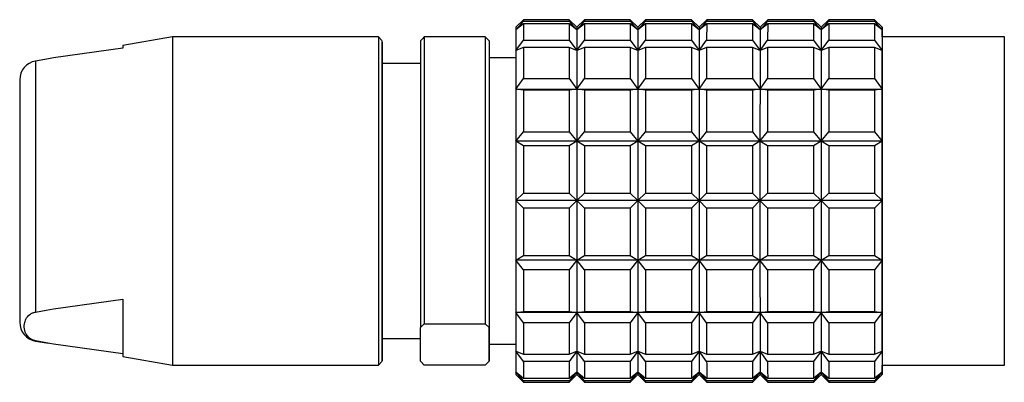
# Model space of a CAD drawing. Header units: inches. Extents: x 2.6 to 39.6, y 3.9 to 32.3.
# Tile 42 of 74: x 12.212 to 13.227, y 24.121 to 24.495. Entities that reach past the tile are written whole.
import ezdxf

# ---------------------------------------------------------------- set-up
doc = ezdxf.new("R2010")
doc.units = ezdxf.units.IN
doc.header["$MEASUREMENT"] = 0

msp = doc.modelspace()

# ---------------------------------------------------------------- linework, layer by layer
at = {"color": 7, "linetype": 'Continuous', "lineweight": 25}
for p, q in [((12.7314, 24.4948), (12.7235, 24.487)), ((12.7235, 24.4843), (12.7314, 24.4932)), ((12.7786, 24.4948), (12.7314, 24.4948)), ((12.7314, 24.4932), (12.7786, 24.4932)), ((12.7865, 24.487), (12.7786, 24.4948)), ((12.7786, 24.4932), (12.7865, 24.4843)), ((12.7944, 24.4948), (12.7865, 24.487)), ((12.7865, 24.4843), (12.7944, 24.4932)), ((12.8416, 24.4948), (12.7944, 24.4948)), ((12.7944, 24.4932), (12.8416, 24.4932)), ((12.8495, 24.487), (12.8416, 24.4948)), ((12.8416, 24.4932), (12.8495, 24.4843)), ((12.8574, 24.4948), (12.8495, 24.487)), ((12.8495, 24.4843), (12.8574, 24.4932)), ((12.9046, 24.4948), (12.8574, 24.4948)), ((12.8574, 24.4932), (12.9046, 24.4932)), ((12.9125, 24.487), (12.9046, 24.4948)), ((12.9046, 24.4932), (12.9125, 24.4843)), ((12.9204, 24.4948), (12.9125, 24.487)), ((12.9125, 24.4843), (12.9204, 24.4932)), ((12.9676, 24.4948), (12.9204, 24.4948)), ((12.9204, 24.4932), (12.9676, 24.4932)), ((12.9755, 24.487), (12.9676, 24.4948)), ((12.9676, 24.4932), (12.9755, 24.4843)), ((12.9834, 24.4948), (12.9755, 24.487)), ((12.9755, 24.4843), (12.9834, 24.4932)), ((13.0306, 24.4948), (12.9834, 24.4948)), ((12.9834, 24.4932), (13.0306, 24.4932)), ((13.0385, 24.487), (13.0306, 24.4948)), ((13.0306, 24.4932), (13.0385, 24.4843)), ((13.0464, 24.4948), (13.0385, 24.487)), ((13.0385, 24.4843), (13.0463, 24.4932)), ((13.0463, 24.4932), (13.0936, 24.4932)), ((13.0936, 24.4948), (13.0464, 24.4948)), ((13.1015, 24.487), (13.0936, 24.4948)), ((13.0936, 24.4932), (13.1015, 24.4843)), ((12.7314, 24.4906), (12.7235, 24.4843)), ((12.7235, 24.4843), (12.7235, 24.4631)), ((12.7314, 24.4906), (12.7314, 24.4737)), ((12.7786, 24.4906), (12.7314, 24.4906)), ((12.7786, 24.4906), (12.7786, 24.4737)), ((12.7865, 24.4843), (12.7786, 24.4906)), ((12.7944, 24.4906), (12.7865, 24.4843)), ((12.7865, 24.4843), (12.7865, 24.4631)), ((12.7944, 24.4906), (12.7944, 24.4737)), ((12.8416, 24.4906), (12.7944, 24.4906)), ((12.8416, 24.4906), (12.8416, 24.4737)), ((12.8495, 24.4843), (12.8416, 24.4906)), ((12.8574, 24.4906), (12.8495, 24.4843)), ((12.8495, 24.4843), (12.8495, 24.4631)), ((12.8574, 24.4906), (12.8574, 24.4737)), ((12.9046, 24.4906), (12.8574, 24.4906)), ((12.9046, 24.4906), (12.9046, 24.4737)), ((12.9125, 24.4843), (12.9046, 24.4906)), ((12.9204, 24.4906), (12.9125, 24.4843)), ((12.9125, 24.4843), (12.9125, 24.4631)), ((12.9204, 24.4906), (12.9203, 24.4737)), ((12.9676, 24.4906), (12.9204, 24.4906)), ((12.9676, 24.4906), (12.9676, 24.4737)), ((12.9755, 24.4843), (12.9676, 24.4906)), ((12.9834, 24.4906), (12.9755, 24.4843)), ((12.9755, 24.4843), (12.9755, 24.4631)), ((12.9834, 24.4906), (12.9833, 24.4737)), ((13.0306, 24.4906), (12.9834, 24.4906)), ((13.0306, 24.4906), (13.0306, 24.4737)), ((13.0385, 24.4843), (13.0306, 24.4906)), ((13.0463, 24.4906), (13.0385, 24.4843)), ((13.0385, 24.4843), (13.0385, 24.4631)), ((13.0463, 24.4906), (13.0463, 24.4737)), ((13.0936, 24.4906), (13.0463, 24.4906)), ((13.0936, 24.4906), (13.0936, 24.4737)), ((13.1015, 24.4843), (13.0936, 24.4906)), ((13.1015, 24.4843), (13.1015, 24.4631)), ((13.1015, 24.4771), (13.1015, 24.4842)), ((12.3692, 24.4771), (12.318, 24.4681)), ((12.5818, 24.4771), (12.3692, 24.4771)), ((12.5857, 24.4732), (12.5818, 24.4771)), ((12.6275, 24.4756), (12.6251, 24.4732)), ((12.6251, 24.4732), (12.6251, 24.1773)), ((12.629, 24.4771), (12.6275, 24.4755)), ((12.629, 24.4771), (12.629, 24.1813)), ((12.692, 24.4771), (12.629, 24.4771)), ((12.692, 24.4771), (12.692, 24.1813)), ((12.6936, 24.4755), (12.692, 24.4771)), ((12.696, 24.4732), (12.6936, 24.4755)), ((12.696, 24.473), (12.696, 24.4555)), ((12.7235, 24.4631), (12.7314, 24.4737)), ((12.7314, 24.4737), (12.7786, 24.4737)), ((12.7786, 24.4737), (12.7865, 24.4631)), ((12.7865, 24.4631), (12.7944, 24.4737)), ((12.7944, 24.4737), (12.8416, 24.4737)), ((12.8416, 24.4737), (12.8495, 24.4631)), ((12.8495, 24.4631), (12.8574, 24.4737)), ((12.8574, 24.4737), (12.9046, 24.4737)), ((12.9046, 24.4737), (12.9125, 24.4631)), ((12.9125, 24.4631), (12.9203, 24.4737)), ((12.9203, 24.4737), (12.9676, 24.4737)), ((12.9676, 24.4737), (12.9755, 24.4631)), ((12.9755, 24.4631), (12.9833, 24.4737)), ((12.9833, 24.4737), (13.0306, 24.4737)), ((13.0306, 24.4737), (13.0385, 24.4631)), ((13.0385, 24.4631), (13.0463, 24.4737)), ((13.0463, 24.4737), (13.0936, 24.4737)), ((13.0936, 24.4737), (13.1015, 24.4631)), ((13.2275, 24.4771), (13.1015, 24.4771)), ((12.318, 24.4654), (12.2464, 24.4554)), ((12.7314, 24.466), (12.7235, 24.4631)), ((12.7786, 24.466), (12.7314, 24.466)), ((12.7865, 24.4631), (12.7786, 24.466)), ((12.7944, 24.466), (12.7865, 24.4631)), ((12.8416, 24.466), (12.7944, 24.466)), ((12.8495, 24.4631), (12.8416, 24.466)), ((12.8574, 24.466), (12.8495, 24.4631)), ((12.9046, 24.466), (12.8574, 24.466)), ((12.9125, 24.4631), (12.9046, 24.466)), ((12.9203, 24.466), (12.9125, 24.4631)), ((12.9676, 24.466), (12.9203, 24.466)), ((12.9755, 24.4631), (12.9676, 24.466)), ((12.9833, 24.466), (12.9755, 24.4631)), ((13.0306, 24.466), (12.9833, 24.466)), ((13.0385, 24.4631), (13.0306, 24.466)), ((13.0463, 24.466), (13.0385, 24.4631)), ((13.0936, 24.466), (13.0463, 24.466)), ((13.1015, 24.4631), (13.0936, 24.466)), ((12.2413, 24.4546), (12.228, 24.4522)), ((12.228, 24.4522), (12.228, 24.1933)), ((12.2464, 24.4554), (12.2413, 24.4546)), ((12.7235, 24.4555), (12.696, 24.4555)), ((12.6251, 24.4496), (12.5857, 24.4496)), ((12.7235, 24.4232), (12.7314, 24.4341)), ((12.7314, 24.4341), (12.7786, 24.4341)), ((12.7786, 24.4341), (12.7865, 24.4232)), ((12.7865, 24.4232), (12.7944, 24.4341)), ((12.7944, 24.4341), (12.8416, 24.4341)), ((12.8416, 24.4341), (12.8495, 24.4232)), ((12.8495, 24.4232), (12.8573, 24.4341)), ((12.8573, 24.4341), (12.9046, 24.4341)), ((12.9046, 24.4341), (12.9125, 24.4232)), ((12.9125, 24.4232), (12.9203, 24.4341)), ((12.9203, 24.4341), (12.9676, 24.4341)), ((12.9676, 24.4341), (12.9755, 24.4232)), ((12.9755, 24.4232), (12.9833, 24.4341)), ((12.9833, 24.4341), (13.0306, 24.4341)), ((13.0306, 24.4341), (13.0384, 24.4232)), ((13.0384, 24.4232), (13.0463, 24.4341)), ((13.0463, 24.4341), (13.0936, 24.4341)), ((13.0936, 24.4341), (13.1014, 24.4232)), ((12.7314, 24.4223), (12.7235, 24.4232)), ((12.7235, 24.4232), (12.7865, 24.4232)), ((12.7786, 24.4223), (12.7314, 24.4223)), ((12.7865, 24.4232), (12.7786, 24.4223)), ((12.7943, 24.4223), (12.7865, 24.4232)), ((12.7865, 24.4232), (12.8495, 24.4232)), ((12.8416, 24.4223), (12.7943, 24.4223)), ((12.8495, 24.4232), (12.8416, 24.4223)), ((12.8573, 24.4223), (12.8495, 24.4232)), ((12.8495, 24.4232), (12.9125, 24.4232)), ((12.9046, 24.4223), (12.8573, 24.4223)), ((12.9125, 24.4232), (12.9046, 24.4223)), ((12.9203, 24.4223), (12.9125, 24.4232)), ((12.9125, 24.4232), (12.9755, 24.4232)), ((12.9676, 24.4223), (12.9203, 24.4223)), ((12.9755, 24.4232), (12.9676, 24.4223)), ((12.9833, 24.4223), (12.9755, 24.4232)), ((12.9755, 24.4232), (13.0384, 24.4232)), ((13.0306, 24.4223), (12.9833, 24.4223)), ((13.0384, 24.4232), (13.0306, 24.4223)), ((13.0463, 24.4223), (13.0384, 24.4232)), ((13.0384, 24.4232), (13.1014, 24.4232)), ((13.0936, 24.4223), (13.0463, 24.4223)), ((13.1014, 24.4232), (13.0936, 24.4223)), ((12.7235, 24.3694), (12.7314, 24.3793)), ((12.7314, 24.3793), (12.7786, 24.3793)), ((12.7786, 24.3793), (12.7865, 24.3694)), ((12.7865, 24.3694), (12.7943, 24.3793)), ((12.7943, 24.3793), (12.8416, 24.3793)), ((12.8416, 24.3793), (12.8495, 24.3694)), ((12.8495, 24.3694), (12.8573, 24.3793)), ((12.8573, 24.3793), (12.9046, 24.3793)), ((12.9046, 24.3793), (12.9125, 24.3694)), ((12.9125, 24.3694), (12.9203, 24.3793)), ((12.9203, 24.3793), (12.9676, 24.3793)), ((12.9676, 24.3793), (12.9754, 24.3694)), ((12.9754, 24.3694), (12.9833, 24.3793)), ((12.9833, 24.3793), (13.0306, 24.3793)), ((13.0306, 24.3793), (13.0384, 24.3694)), ((13.0384, 24.3694), (13.0463, 24.3793)), ((13.0463, 24.3793), (13.0936, 24.3793)), ((13.0936, 24.3793), (13.1014, 24.3694)), ((12.7313, 24.3648), (12.7235, 24.3694)), ((12.7865, 24.3694), (12.7235, 24.3694)), ((12.7865, 24.3694), (12.7786, 24.3648)), ((12.7943, 24.3648), (12.7865, 24.3694)), ((12.8495, 24.3694), (12.7865, 24.3694)), ((12.8495, 24.3694), (12.8416, 24.3648)), ((12.8573, 24.3648), (12.8495, 24.3694)), ((12.9125, 24.3694), (12.8495, 24.3694)), ((12.9125, 24.3694), (12.9046, 24.3648)), ((12.9203, 24.3648), (12.9125, 24.3694)), ((12.9754, 24.3694), (12.9125, 24.3694)), ((12.9754, 24.3694), (12.9676, 24.3648)), ((12.9833, 24.3648), (12.9754, 24.3694)), ((13.0384, 24.3694), (12.9754, 24.3694)), ((13.0384, 24.3694), (13.0306, 24.3648)), ((13.0463, 24.3648), (13.0384, 24.3694)), ((13.1014, 24.3694), (13.0384, 24.3694)), ((13.1014, 24.3694), (13.0936, 24.3648)), ((12.7786, 24.3648), (12.7313, 24.3648)), ((12.8416, 24.3648), (12.7943, 24.3648)), ((12.9046, 24.3648), (12.8573, 24.3648)), ((12.9676, 24.3648), (12.9203, 24.3648)), ((13.0306, 24.3648), (12.9833, 24.3648)), ((13.0936, 24.3648), (13.0463, 24.3648)), ((12.7235, 24.3082), (12.7313, 24.3159)), ((12.7313, 24.3004), (12.7235, 24.3082)), ((12.7865, 24.3082), (12.7235, 24.3082)), ((12.7313, 24.3159), (12.7786, 24.3159)), ((12.7786, 24.3159), (12.7865, 24.3082)), ((12.7865, 24.3082), (12.7786, 24.3004)), ((12.7865, 24.3082), (12.7943, 24.3159)), ((12.7943, 24.3004), (12.7865, 24.3082)), ((12.8495, 24.3082), (12.7865, 24.3082)), ((12.7943, 24.3159), (12.8416, 24.3159)), ((12.8416, 24.3159), (12.8495, 24.3082)), ((12.8495, 24.3082), (12.8416, 24.3004)), ((12.8495, 24.3082), (12.8573, 24.3159)), ((12.8573, 24.3004), (12.8495, 24.3082)), ((12.9125, 24.3082), (12.8495, 24.3082)), ((12.8573, 24.3159), (12.9046, 24.3159)), ((12.9046, 24.3159), (12.9125, 24.3082)), ((12.9125, 24.3082), (12.9046, 24.3004)), ((12.9125, 24.3082), (12.9203, 24.3159)), ((12.9203, 24.3004), (12.9125, 24.3082)), ((12.9754, 24.3082), (12.9125, 24.3082)), ((12.9203, 24.3159), (12.9676, 24.3159)), ((12.9676, 24.3159), (12.9754, 24.3082)), ((12.9754, 24.3082), (12.9676, 24.3004)), ((12.9754, 24.3082), (12.9833, 24.3159)), ((12.9833, 24.3004), (12.9754, 24.3082)), ((13.0384, 24.3082), (12.9754, 24.3082)), ((12.9833, 24.3159), (13.0306, 24.3159)), ((13.0306, 24.3159), (13.0384, 24.3082)), ((13.0384, 24.3082), (13.0306, 24.3004)), ((13.0384, 24.3082), (13.0463, 24.3159)), ((13.0463, 24.3004), (13.0384, 24.3082)), ((13.1014, 24.3082), (13.0384, 24.3082)), ((13.0463, 24.3159), (13.0936, 24.3159)), ((13.0936, 24.3159), (13.1014, 24.3082)), ((13.1014, 24.3082), (13.0936, 24.3004)), ((12.7786, 24.3004), (12.7313, 24.3004)), ((12.8416, 24.3004), (12.7943, 24.3004)), ((12.9046, 24.3004), (12.8573, 24.3004)), ((12.9676, 24.3004), (12.9203, 24.3004)), ((13.0306, 24.3004), (12.9833, 24.3004)), ((13.0936, 24.3004), (13.0463, 24.3004)), ((12.7235, 24.2469), (12.7313, 24.2515)), ((12.7313, 24.2515), (12.7786, 24.2515)), ((12.7786, 24.2515), (12.7865, 24.2469)), ((12.7865, 24.2469), (12.7943, 24.2515)), ((12.7943, 24.2515), (12.8416, 24.2515)), ((12.8416, 24.2515), (12.8495, 24.2469)), ((12.8495, 24.2469), (12.8573, 24.2515)), ((12.8573, 24.2515), (12.9046, 24.2515)), ((12.9046, 24.2515), (12.9125, 24.2469)), ((12.9125, 24.2469), (12.9203, 24.2515)), ((12.9203, 24.2515), (12.9676, 24.2515)), ((12.9676, 24.2515), (12.9754, 24.2469)), ((12.9754, 24.2469), (12.9833, 24.2515)), ((12.9833, 24.2515), (13.0306, 24.2515)), ((13.0306, 24.2515), (13.0384, 24.2469)), ((13.0384, 24.2469), (13.0463, 24.2515)), ((13.0463, 24.2515), (13.0936, 24.2515)), ((13.0936, 24.2515), (13.1014, 24.2469)), ((12.7314, 24.237), (12.7235, 24.2469)), ((12.7865, 24.2469), (12.7235, 24.2469)), ((12.7786, 24.237), (12.7314, 24.237)), ((12.7865, 24.2469), (12.7786, 24.237)), ((12.7943, 24.237), (12.7865, 24.2469)), ((12.8495, 24.2469), (12.7865, 24.2469)), ((12.8416, 24.237), (12.7943, 24.237)), ((12.8495, 24.2469), (12.8416, 24.237)), ((12.8573, 24.237), (12.8495, 24.2469)), ((12.9125, 24.2469), (12.8495, 24.2469)), ((12.9046, 24.237), (12.8573, 24.237)), ((12.9125, 24.2469), (12.9046, 24.237)), ((12.9203, 24.237), (12.9125, 24.2469)), ((12.9754, 24.2469), (12.9125, 24.2469)), ((12.9676, 24.237), (12.9203, 24.237)), ((12.9754, 24.2469), (12.9676, 24.237)), ((12.9833, 24.237), (12.9754, 24.2469)), ((13.0384, 24.2469), (12.9754, 24.2469)), ((13.0306, 24.237), (12.9833, 24.237)), ((13.0384, 24.2469), (13.0306, 24.237)), ((13.0463, 24.237), (13.0384, 24.2469)), ((13.1014, 24.2469), (13.0384, 24.2469)), ((13.0936, 24.237), (13.0463, 24.237)), ((13.1014, 24.2469), (13.0936, 24.237)), ((12.2464, 24.1966), (12.318, 24.2066)), ((12.2389, 24.1953), (12.2464, 24.1966)), ((12.228, 24.1933), (12.2389, 24.1953)), ((12.7235, 24.1929), (12.7314, 24.1939)), ((12.7865, 24.1929), (12.7235, 24.1929)), ((12.7314, 24.1821), (12.7235, 24.1929)), ((12.7314, 24.1939), (12.7786, 24.1939)), ((12.7786, 24.1939), (12.7865, 24.1929)), ((12.7865, 24.1929), (12.7786, 24.1821)), ((12.7865, 24.1929), (12.7943, 24.1939)), ((12.8495, 24.1929), (12.7865, 24.1929)), ((12.7944, 24.1821), (12.7865, 24.1929)), ((12.7943, 24.1939), (12.8416, 24.1939)), ((12.8416, 24.1939), (12.8495, 24.1929)), ((12.8495, 24.1929), (12.8416, 24.1821)), ((12.8495, 24.1929), (12.8573, 24.1939)), ((12.9125, 24.1929), (12.8495, 24.1929)), ((12.8573, 24.1821), (12.8495, 24.1929)), ((12.8573, 24.1939), (12.9046, 24.1939)), ((12.9046, 24.1939), (12.9125, 24.1929)), ((12.9125, 24.1929), (12.9046, 24.1821)), ((12.9125, 24.1929), (12.9203, 24.1939)), ((12.9755, 24.1929), (12.9125, 24.1929)), ((12.9203, 24.1821), (12.9125, 24.1929)), ((12.9203, 24.1939), (12.9676, 24.1939)), ((12.9676, 24.1939), (12.9755, 24.1929)), ((12.9755, 24.1929), (12.9676, 24.1821)), ((12.9755, 24.1929), (12.9833, 24.1939)), ((13.0384, 24.1929), (12.9755, 24.1929)), ((12.9833, 24.1821), (12.9755, 24.1929)), ((12.9833, 24.1939), (13.0306, 24.1939)), ((13.0306, 24.1939), (13.0384, 24.1929)), ((13.0384, 24.1929), (13.0306, 24.1821)), ((13.0384, 24.1929), (13.0463, 24.1939)), ((13.1014, 24.1929), (13.0384, 24.1929)), ((13.0463, 24.1821), (13.0384, 24.1929)), ((13.0463, 24.1939), (13.0936, 24.1939)), ((13.0936, 24.1939), (13.1014, 24.1929)), ((13.1014, 24.1929), (13.0936, 24.1821)), ((12.6251, 24.1773), (12.629, 24.1813)), ((12.6251, 24.1426), (12.6251, 24.1773)), ((12.629, 24.1813), (12.692, 24.1813)), ((12.692, 24.1813), (12.6959, 24.1773)), ((12.696, 24.1426), (12.6959, 24.1773)), ((12.7786, 24.1821), (12.7314, 24.1821)), ((12.8416, 24.1821), (12.7944, 24.1821)), ((12.9046, 24.1821), (12.8573, 24.1821)), ((12.9676, 24.1821), (12.9203, 24.1821)), ((13.0306, 24.1821), (12.9833, 24.1821)), ((13.0936, 24.1821), (13.0463, 24.1821)), ((12.5857, 24.1661), (12.6251, 24.1661)), ((12.2389, 24.1615), (12.228, 24.1636)), ((12.228, 24.1636), (12.228, 24.1634)), ((12.228, 24.1634), (12.2413, 24.1611)), ((12.2464, 24.1602), (12.2389, 24.1615)), ((12.318, 24.1503), (12.2464, 24.1602)), ((12.696, 24.1602), (12.7235, 24.1602)), ((12.318, 24.1476), (12.3692, 24.1385)), ((12.7235, 24.1529), (12.7314, 24.15)), ((12.7314, 24.1423), (12.7235, 24.1529)), ((12.7235, 24.1529), (12.7235, 24.1315)), ((12.7314, 24.15), (12.7786, 24.15)), ((12.7786, 24.15), (12.7865, 24.1529)), ((12.7865, 24.1529), (12.7786, 24.1423)), ((12.7865, 24.1529), (12.7944, 24.15)), ((12.7865, 24.1529), (12.7865, 24.1315)), ((12.7944, 24.1423), (12.7865, 24.1529)), ((12.7944, 24.15), (12.8416, 24.15)), ((12.8416, 24.15), (12.8495, 24.1529)), ((12.8495, 24.1529), (12.8416, 24.1423)), ((12.8495, 24.1529), (12.8574, 24.15)), ((12.8495, 24.1529), (12.8495, 24.1315)), ((12.8574, 24.1423), (12.8495, 24.1529)), ((12.8574, 24.15), (12.9046, 24.15)), ((12.9046, 24.15), (12.9125, 24.1529)), ((12.9125, 24.1529), (12.9046, 24.1423)), ((12.9125, 24.1529), (12.9203, 24.15)), ((12.9125, 24.1529), (12.9125, 24.1315)), ((12.9203, 24.1423), (12.9125, 24.1529)), ((12.9203, 24.15), (12.9676, 24.15)), ((12.9676, 24.15), (12.9755, 24.1529)), ((12.9755, 24.1529), (12.9676, 24.1423)), ((12.9755, 24.1529), (12.9833, 24.15)), ((12.9755, 24.1529), (12.9755, 24.1315)), ((12.9833, 24.1423), (12.9755, 24.1529)), ((12.9833, 24.15), (13.0306, 24.15)), ((13.0306, 24.15), (13.0385, 24.1529)), ((13.0385, 24.1529), (13.0306, 24.1423)), ((13.0385, 24.1529), (13.0463, 24.15)), ((13.0385, 24.1529), (13.0385, 24.1315)), ((13.0463, 24.1423), (13.0385, 24.1529)), ((13.0463, 24.15), (13.0936, 24.15)), ((13.0936, 24.15), (13.1015, 24.1529)), ((13.1015, 24.1529), (13.0936, 24.1423)), ((13.1015, 24.1529), (13.1015, 24.1315)), ((12.3692, 24.1385), (12.5818, 24.1385)), ((12.5818, 24.1385), (12.5857, 24.1425)), ((12.629, 24.1386), (12.6251, 24.1426)), ((12.6251, 24.1426), (12.6251, 24.1425)), ((12.6251, 24.1425), (12.6275, 24.1401)), ((12.692, 24.1386), (12.629, 24.1386)), ((12.696, 24.1426), (12.692, 24.1386)), ((12.6936, 24.1401), (12.696, 24.1425)), ((12.7786, 24.1423), (12.7314, 24.1423)), ((12.8416, 24.1423), (12.7944, 24.1423)), ((12.9046, 24.1423), (12.8574, 24.1423)), ((12.9676, 24.1423), (12.9203, 24.1423)), ((13.0306, 24.1423), (12.9833, 24.1423)), ((13.0936, 24.1423), (13.0463, 24.1423)), ((13.1015, 24.1385), (13.2275, 24.1385)), ((13.1015, 24.1314), (13.1015, 24.1385)), ((12.7235, 24.1315), (12.7314, 24.1252)), ((12.7314, 24.1225), (12.7235, 24.1315)), ((12.7235, 24.1287), (12.7314, 24.1208)), ((12.7314, 24.1252), (12.7786, 24.1252)), ((12.7786, 24.1252), (12.7865, 24.1315)), ((12.7865, 24.1315), (12.7786, 24.1225)), ((12.7786, 24.1208), (12.7865, 24.1287)), ((12.7865, 24.1315), (12.7944, 24.1252)), ((12.7944, 24.1225), (12.7865, 24.1315)), ((12.7865, 24.1287), (12.7944, 24.1208)), ((12.7944, 24.1252), (12.8416, 24.1252)), ((12.8416, 24.1252), (12.8495, 24.1315)), ((12.8495, 24.1315), (12.8416, 24.1225)), ((12.8416, 24.1208), (12.8495, 24.1287)), ((12.8495, 24.1315), (12.8574, 24.1252)), ((12.8574, 24.1225), (12.8495, 24.1315)), ((12.8495, 24.1287), (12.8574, 24.1208)), ((12.8574, 24.1252), (12.9046, 24.1252)), ((12.9046, 24.1252), (12.9125, 24.1315)), ((12.9125, 24.1315), (12.9046, 24.1225)), ((12.9046, 24.1208), (12.9125, 24.1287)), ((12.9125, 24.1315), (12.9204, 24.1252)), ((12.9204, 24.1225), (12.9125, 24.1315)), ((12.9125, 24.1287), (12.9204, 24.1208)), ((12.9204, 24.1252), (12.9676, 24.1252)), ((12.9676, 24.1252), (12.9755, 24.1315)), ((12.9755, 24.1315), (12.9676, 24.1225)), ((12.9676, 24.1208), (12.9755, 24.1287)), ((12.9755, 24.1315), (12.9834, 24.1252)), ((12.9834, 24.1225), (12.9755, 24.1315)), ((12.9755, 24.1287), (12.9834, 24.1208)), ((12.9834, 24.1252), (13.0306, 24.1252)), ((13.0306, 24.1252), (13.0385, 24.1315)), ((13.0385, 24.1315), (13.0306, 24.1225)), ((13.0306, 24.1208), (13.0385, 24.1287)), ((13.0385, 24.1315), (13.0463, 24.1252)), ((13.0463, 24.1225), (13.0385, 24.1315)), ((13.0385, 24.1287), (13.0464, 24.1208)), ((13.0463, 24.1252), (13.0936, 24.1252)), ((13.0936, 24.1252), (13.1015, 24.1315)), ((13.1015, 24.1315), (13.0936, 24.1225)), ((13.0936, 24.1208), (13.1015, 24.1287)), ((12.7786, 24.1225), (12.7314, 24.1225)), ((12.7314, 24.1208), (12.7786, 24.1208)), ((12.8416, 24.1225), (12.7944, 24.1225)), ((12.7944, 24.1208), (12.8416, 24.1208)), ((12.9046, 24.1225), (12.8574, 24.1225)), ((12.8574, 24.1208), (12.9046, 24.1208)), ((12.9676, 24.1225), (12.9204, 24.1225)), ((12.9204, 24.1208), (12.9676, 24.1208)), ((13.0306, 24.1225), (12.9834, 24.1225)), ((12.9834, 24.1208), (13.0306, 24.1208)), ((13.0936, 24.1225), (13.0463, 24.1225)), ((13.0464, 24.1208), (13.0936, 24.1208))]:
    msp.add_line(p, q, dxfattribs=at)
at = {"color": 7, "linetype": 'Continuous', "lineweight": 25, "flags": 128}
for points in [[(13.1015, 24.4843), (13.1015, 24.4855), (13.1015, 24.4863), (13.1015, 24.4868), (13.1015, 24.487), (13.1015, 24.4868), (13.1015, 24.4863), (13.1015, 24.4854), (13.1015, 24.4842)], [(12.5857, 24.1525), (12.5857, 24.1725), (12.5857, 24.2018), (12.5857, 24.2382), (12.5857, 24.2794), (12.5857, 24.3225), (12.5857, 24.3647), (12.5857, 24.4029), (12.5857, 24.4347), (12.5857, 24.4578), (12.5857, 24.4707), (12.5857, 24.4725), (12.5857, 24.4631), (12.5857, 24.4496)], [(12.318, 24.4681), (12.318, 24.4679), (12.318, 24.4654)], [(12.7235, 24.4631), (12.7235, 24.4591), (12.7235, 24.4548), (12.7235, 24.4501), (12.7235, 24.4453), (12.7235, 24.4401), (12.7235, 24.4347), (12.7235, 24.4291), (12.7235, 24.4232)], [(12.7314, 24.466), (12.7314, 24.4626), (12.7314, 24.459), (12.7314, 24.4552), (12.7314, 24.4513), (12.7314, 24.4472), (12.7314, 24.443), (12.7314, 24.4386), (12.7314, 24.4341)], [(12.7786, 24.466), (12.7786, 24.4626), (12.7786, 24.459), (12.7786, 24.4552), (12.7786, 24.4513), (12.7786, 24.4472), (12.7786, 24.443), (12.7786, 24.4386), (12.7786, 24.4341)], [(12.7865, 24.4631), (12.7865, 24.4591), (12.7865, 24.4548), (12.7865, 24.4501), (12.7865, 24.4453), (12.7865, 24.4401), (12.7865, 24.4347), (12.7865, 24.4291), (12.7865, 24.4232)], [(12.7944, 24.466), (12.7944, 24.4626), (12.7944, 24.459), (12.7944, 24.4552), (12.7944, 24.4513), (12.7944, 24.4472), (12.7944, 24.443), (12.7944, 24.4386), (12.7944, 24.4341)], [(12.8416, 24.466), (12.8416, 24.4626), (12.8416, 24.459), (12.8416, 24.4552), (12.8416, 24.4513), (12.8416, 24.4472), (12.8416, 24.443), (12.8416, 24.4386), (12.8416, 24.4341)], [(12.8495, 24.4631), (12.8495, 24.4591), (12.8495, 24.4548), (12.8495, 24.4501), (12.8495, 24.4453), (12.8495, 24.4401), (12.8495, 24.4347), (12.8495, 24.4291), (12.8495, 24.4232)], [(12.8574, 24.466), (12.8574, 24.4626), (12.8574, 24.459), (12.8574, 24.4552), (12.8573, 24.4513), (12.8573, 24.4472), (12.8573, 24.443), (12.8573, 24.4386), (12.8573, 24.4341)], [(12.9046, 24.466), (12.9046, 24.4626), (12.9046, 24.459), (12.9046, 24.4552), (12.9046, 24.4513), (12.9046, 24.4472), (12.9046, 24.443), (12.9046, 24.4386), (12.9046, 24.4341)], [(12.9125, 24.4631), (12.9125, 24.4591), (12.9125, 24.4548), (12.9125, 24.4501), (12.9125, 24.4453), (12.9125, 24.4401), (12.9125, 24.4347), (12.9125, 24.4291), (12.9125, 24.4232)], [(12.9203, 24.466), (12.9203, 24.4626), (12.9203, 24.459), (12.9203, 24.4552), (12.9203, 24.4513), (12.9203, 24.4472), (12.9203, 24.443), (12.9203, 24.4386), (12.9203, 24.4341)], [(12.9676, 24.466), (12.9676, 24.4626), (12.9676, 24.459), (12.9676, 24.4552), (12.9676, 24.4513), (12.9676, 24.4472), (12.9676, 24.443), (12.9676, 24.4386), (12.9676, 24.4341)], [(12.9755, 24.4631), (12.9755, 24.4591), (12.9755, 24.4548), (12.9755, 24.4501), (12.9755, 24.4453), (12.9755, 24.4401), (12.9755, 24.4347), (12.9755, 24.4291), (12.9755, 24.4232)], [(12.9833, 24.466), (12.9833, 24.4626), (12.9833, 24.459), (12.9833, 24.4552), (12.9833, 24.4513), (12.9833, 24.4472), (12.9833, 24.443), (12.9833, 24.4386), (12.9833, 24.4341)], [(13.0306, 24.466), (13.0306, 24.4626), (13.0306, 24.459), (13.0306, 24.4552), (13.0306, 24.4513), (13.0306, 24.4472), (13.0306, 24.443), (13.0306, 24.4386), (13.0306, 24.4341)], [(13.0385, 24.4631), (13.0385, 24.4591), (13.0385, 24.4548), (13.0385, 24.4501), (13.0385, 24.4453), (13.0385, 24.4401), (13.0384, 24.4347), (13.0384, 24.4291), (13.0384, 24.4232)], [(13.0463, 24.466), (13.0463, 24.4626), (13.0463, 24.459), (13.0463, 24.4552), (13.0463, 24.4513), (13.0463, 24.4472), (13.0463, 24.443), (13.0463, 24.4386), (13.0463, 24.4341)], [(13.0936, 24.466), (13.0936, 24.4626), (13.0936, 24.459), (13.0936, 24.4552), (13.0936, 24.4513), (13.0936, 24.4472), (13.0936, 24.443), (13.0936, 24.4386), (13.0936, 24.4341)], [(13.1014, 24.4232), (13.1014, 24.4291), (13.1014, 24.4347), (13.1014, 24.4401), (13.1014, 24.4453), (13.1014, 24.4501), (13.1014, 24.4548), (13.1014, 24.4591), (13.1015, 24.4631)], [(12.7235, 24.4232), (12.7235, 24.4171), (12.7235, 24.4108), (12.7235, 24.4043), (12.7235, 24.3977), (12.7235, 24.3908), (12.7235, 24.3838), (12.7235, 24.3767), (12.7235, 24.3694)], [(12.7314, 24.4223), (12.7314, 24.4173), (12.7314, 24.4122), (12.7314, 24.407), (12.7314, 24.4016), (12.7314, 24.3962), (12.7314, 24.3906), (12.7314, 24.385), (12.7314, 24.3793)], [(12.7786, 24.4223), (12.7786, 24.4173), (12.7786, 24.4122), (12.7786, 24.407), (12.7786, 24.4016), (12.7786, 24.3962), (12.7786, 24.3906), (12.7786, 24.385), (12.7786, 24.3793)], [(12.7865, 24.4232), (12.7865, 24.4171), (12.7865, 24.4108), (12.7865, 24.4043), (12.7865, 24.3977), (12.7865, 24.3908), (12.7865, 24.3838), (12.7865, 24.3767), (12.7865, 24.3694)], [(12.7943, 24.4223), (12.7943, 24.4173), (12.7943, 24.4122), (12.7943, 24.407), (12.7943, 24.4016), (12.7943, 24.3962), (12.7943, 24.3906), (12.7943, 24.385), (12.7943, 24.3793)], [(12.8416, 24.4223), (12.8416, 24.4173), (12.8416, 24.4122), (12.8416, 24.407), (12.8416, 24.4016), (12.8416, 24.3962), (12.8416, 24.3906), (12.8416, 24.385), (12.8416, 24.3793)], [(12.8495, 24.4232), (12.8495, 24.4171), (12.8495, 24.4108), (12.8495, 24.4043), (12.8495, 24.3977), (12.8495, 24.3908), (12.8495, 24.3838), (12.8495, 24.3767), (12.8495, 24.3694)], [(12.8573, 24.4223), (12.8573, 24.4173), (12.8573, 24.4122), (12.8573, 24.407), (12.8573, 24.4016), (12.8573, 24.3962), (12.8573, 24.3906), (12.8573, 24.385), (12.8573, 24.3793)], [(12.9046, 24.4223), (12.9046, 24.4173), (12.9046, 24.4122), (12.9046, 24.407), (12.9046, 24.4016), (12.9046, 24.3962), (12.9046, 24.3906), (12.9046, 24.385), (12.9046, 24.3793)], [(12.9125, 24.4232), (12.9125, 24.4171), (12.9125, 24.4108), (12.9125, 24.4043), (12.9125, 24.3977), (12.9125, 24.3908), (12.9125, 24.3838), (12.9125, 24.3767), (12.9125, 24.3694)], [(12.9203, 24.4223), (12.9203, 24.4173), (12.9203, 24.4122), (12.9203, 24.407), (12.9203, 24.4016), (12.9203, 24.3962), (12.9203, 24.3906), (12.9203, 24.385), (12.9203, 24.3793)], [(12.9676, 24.4223), (12.9676, 24.4173), (12.9676, 24.4122), (12.9676, 24.407), (12.9676, 24.4016), (12.9676, 24.3962), (12.9676, 24.3906), (12.9676, 24.385), (12.9676, 24.3793)], [(12.9755, 24.4232), (12.9755, 24.4171), (12.9755, 24.4108), (12.9754, 24.4043), (12.9754, 24.3977), (12.9754, 24.3908), (12.9754, 24.3838), (12.9754, 24.3767), (12.9754, 24.3694)], [(12.9833, 24.4223), (12.9833, 24.4173), (12.9833, 24.4122), (12.9833, 24.407), (12.9833, 24.4016), (12.9833, 24.3962), (12.9833, 24.3906), (12.9833, 24.385), (12.9833, 24.3793)], [(13.0306, 24.4223), (13.0306, 24.4173), (13.0306, 24.4122), (13.0306, 24.407), (13.0306, 24.4016), (13.0306, 24.3962), (13.0306, 24.3906), (13.0306, 24.385), (13.0306, 24.3793)], [(13.0384, 24.4232), (13.0384, 24.4171), (13.0384, 24.4108), (13.0384, 24.4043), (13.0384, 24.3977), (13.0384, 24.3908), (13.0384, 24.3838), (13.0384, 24.3767), (13.0384, 24.3694)], [(13.0463, 24.4223), (13.0463, 24.4173), (13.0463, 24.4122), (13.0463, 24.407), (13.0463, 24.4016), (13.0463, 24.3962), (13.0463, 24.3906), (13.0463, 24.385), (13.0463, 24.3793)], [(13.0936, 24.4223), (13.0936, 24.4173), (13.0936, 24.4122), (13.0936, 24.407), (13.0936, 24.4016), (13.0936, 24.3962), (13.0936, 24.3906), (13.0936, 24.385), (13.0936, 24.3793)], [(13.1014, 24.3694), (13.1014, 24.3767), (13.1014, 24.3838), (13.1014, 24.3908), (13.1014, 24.3977), (13.1014, 24.4043), (13.1014, 24.4108), (13.1014, 24.4171), (13.1014, 24.4232)], [(12.7235, 24.3694), (12.7235, 24.362), (12.7235, 24.3545), (12.7235, 24.3469), (12.7235, 24.3393), (12.7235, 24.3315), (12.7235, 24.3238), (12.7235, 24.316), (12.7235, 24.3082)], [(12.7865, 24.3694), (12.7865, 24.362), (12.7865, 24.3545), (12.7865, 24.3469), (12.7865, 24.3393), (12.7865, 24.3315), (12.7865, 24.3238), (12.7865, 24.316), (12.7865, 24.3082)], [(12.8495, 24.3694), (12.8495, 24.362), (12.8495, 24.3545), (12.8495, 24.3469), (12.8495, 24.3393), (12.8495, 24.3315), (12.8495, 24.3238), (12.8495, 24.316), (12.8495, 24.3082)], [(12.9125, 24.3694), (12.9125, 24.362), (12.9125, 24.3545), (12.9125, 24.3469), (12.9125, 24.3393), (12.9125, 24.3315), (12.9125, 24.3238), (12.9125, 24.316), (12.9125, 24.3082)], [(12.9754, 24.3694), (12.9754, 24.362), (12.9754, 24.3545), (12.9754, 24.3469), (12.9754, 24.3393), (12.9754, 24.3315), (12.9754, 24.3238), (12.9754, 24.316), (12.9754, 24.3082)], [(13.0384, 24.3694), (13.0384, 24.362), (13.0384, 24.3545), (13.0384, 24.3469), (13.0384, 24.3393), (13.0384, 24.3315), (13.0384, 24.3238), (13.0384, 24.316), (13.0384, 24.3082)], [(13.1014, 24.3082), (13.1014, 24.316), (13.1014, 24.3238), (13.1014, 24.3315), (13.1014, 24.3393), (13.1014, 24.3469), (13.1014, 24.3545), (13.1014, 24.362), (13.1014, 24.3694)], [(12.7313, 24.3648), (12.7313, 24.3588), (12.7313, 24.3528), (12.7313, 24.3467), (12.7313, 24.3406), (12.7313, 24.3345), (12.7313, 24.3283), (12.7313, 24.3221), (12.7313, 24.3159)], [(12.7786, 24.3648), (12.7786, 24.3588), (12.7786, 24.3528), (12.7786, 24.3467), (12.7786, 24.3406), (12.7786, 24.3345), (12.7786, 24.3283), (12.7786, 24.3221), (12.7786, 24.3159)], [(12.7943, 24.3648), (12.7943, 24.3588), (12.7943, 24.3528), (12.7943, 24.3467), (12.7943, 24.3406), (12.7943, 24.3345), (12.7943, 24.3283), (12.7943, 24.3221), (12.7943, 24.3159)], [(12.8416, 24.3648), (12.8416, 24.3588), (12.8416, 24.3528), (12.8416, 24.3467), (12.8416, 24.3406), (12.8416, 24.3345), (12.8416, 24.3283), (12.8416, 24.3221), (12.8416, 24.3159)], [(12.8573, 24.3648), (12.8573, 24.3588), (12.8573, 24.3528), (12.8573, 24.3467), (12.8573, 24.3406), (12.8573, 24.3345), (12.8573, 24.3283), (12.8573, 24.3221), (12.8573, 24.3159)], [(12.9046, 24.3648), (12.9046, 24.3588), (12.9046, 24.3528), (12.9046, 24.3467), (12.9046, 24.3406), (12.9046, 24.3345), (12.9046, 24.3283), (12.9046, 24.3221), (12.9046, 24.3159)], [(12.9203, 24.3648), (12.9203, 24.3588), (12.9203, 24.3528), (12.9203, 24.3467), (12.9203, 24.3406), (12.9203, 24.3345), (12.9203, 24.3283), (12.9203, 24.3221), (12.9203, 24.3159)], [(12.9676, 24.3648), (12.9676, 24.3588), (12.9676, 24.3528), (12.9676, 24.3467), (12.9676, 24.3406), (12.9676, 24.3345), (12.9676, 24.3283), (12.9676, 24.3221), (12.9676, 24.3159)], [(12.9833, 24.3648), (12.9833, 24.3588), (12.9833, 24.3528), (12.9833, 24.3467), (12.9833, 24.3406), (12.9833, 24.3345), (12.9833, 24.3283), (12.9833, 24.3221), (12.9833, 24.3159)], [(13.0306, 24.3648), (13.0306, 24.3588), (13.0306, 24.3528), (13.0306, 24.3467), (13.0306, 24.3406), (13.0306, 24.3345), (13.0306, 24.3283), (13.0306, 24.3221), (13.0306, 24.3159)], [(13.0463, 24.3648), (13.0463, 24.3588), (13.0463, 24.3528), (13.0463, 24.3467), (13.0463, 24.3406), (13.0463, 24.3345), (13.0463, 24.3283), (13.0463, 24.3221), (13.0463, 24.3159)], [(13.0936, 24.3648), (13.0936, 24.3588), (13.0936, 24.3528), (13.0936, 24.3467), (13.0936, 24.3406), (13.0936, 24.3345), (13.0936, 24.3283), (13.0936, 24.3221), (13.0936, 24.3159)], [(12.7235, 24.3082), (12.7235, 24.3003), (12.7235, 24.2925), (12.7235, 24.2848), (12.7235, 24.277), (12.7235, 24.2694), (12.7235, 24.2618), (12.7235, 24.2543), (12.7235, 24.2469)], [(12.7865, 24.3082), (12.7865, 24.3003), (12.7865, 24.2925), (12.7865, 24.2848), (12.7865, 24.277), (12.7865, 24.2694), (12.7865, 24.2618), (12.7865, 24.2543), (12.7865, 24.2469)], [(12.8495, 24.3082), (12.8495, 24.3003), (12.8495, 24.2925), (12.8495, 24.2848), (12.8495, 24.277), (12.8495, 24.2694), (12.8495, 24.2618), (12.8495, 24.2543), (12.8495, 24.2469)], [(12.9125, 24.3082), (12.9125, 24.3003), (12.9125, 24.2925), (12.9125, 24.2848), (12.9125, 24.277), (12.9125, 24.2694), (12.9125, 24.2618), (12.9125, 24.2543), (12.9125, 24.2469)], [(12.9754, 24.3082), (12.9754, 24.3003), (12.9754, 24.2925), (12.9754, 24.2848), (12.9754, 24.277), (12.9754, 24.2694), (12.9754, 24.2618), (12.9754, 24.2543), (12.9754, 24.2469)], [(13.0384, 24.3082), (13.0384, 24.3003), (13.0384, 24.2925), (13.0384, 24.2848), (13.0384, 24.277), (13.0384, 24.2694), (13.0384, 24.2618), (13.0384, 24.2543), (13.0384, 24.2469)], [(13.1014, 24.2469), (13.1014, 24.2543), (13.1014, 24.2618), (13.1014, 24.2694), (13.1014, 24.277), (13.1014, 24.2848), (13.1014, 24.2925), (13.1014, 24.3003), (13.1014, 24.3082)], [(12.7313, 24.3004), (12.7313, 24.2942), (12.7313, 24.288), (12.7313, 24.2818), (12.7313, 24.2757), (12.7313, 24.2696), (12.7313, 24.2635), (12.7313, 24.2575), (12.7313, 24.2515)], [(12.7786, 24.3004), (12.7786, 24.2942), (12.7786, 24.288), (12.7786, 24.2818), (12.7786, 24.2757), (12.7786, 24.2696), (12.7786, 24.2635), (12.7786, 24.2575), (12.7786, 24.2515)], [(12.7943, 24.3004), (12.7943, 24.2942), (12.7943, 24.288), (12.7943, 24.2818), (12.7943, 24.2757), (12.7943, 24.2696), (12.7943, 24.2635), (12.7943, 24.2575), (12.7943, 24.2515)], [(12.8416, 24.3004), (12.8416, 24.2942), (12.8416, 24.288), (12.8416, 24.2818), (12.8416, 24.2757), (12.8416, 24.2696), (12.8416, 24.2635), (12.8416, 24.2575), (12.8416, 24.2515)], [(12.8573, 24.3004), (12.8573, 24.2942), (12.8573, 24.288), (12.8573, 24.2818), (12.8573, 24.2757), (12.8573, 24.2696), (12.8573, 24.2635), (12.8573, 24.2575), (12.8573, 24.2515)], [(12.9046, 24.3004), (12.9046, 24.2942), (12.9046, 24.288), (12.9046, 24.2818), (12.9046, 24.2757), (12.9046, 24.2696), (12.9046, 24.2635), (12.9046, 24.2575), (12.9046, 24.2515)], [(12.9203, 24.3004), (12.9203, 24.2942), (12.9203, 24.288), (12.9203, 24.2818), (12.9203, 24.2757), (12.9203, 24.2696), (12.9203, 24.2635), (12.9203, 24.2575), (12.9203, 24.2515)], [(12.9676, 24.3004), (12.9676, 24.2942), (12.9676, 24.288), (12.9676, 24.2818), (12.9676, 24.2757), (12.9676, 24.2696), (12.9676, 24.2635), (12.9676, 24.2575), (12.9676, 24.2515)], [(12.9833, 24.3004), (12.9833, 24.2942), (12.9833, 24.288), (12.9833, 24.2818), (12.9833, 24.2757), (12.9833, 24.2696), (12.9833, 24.2635), (12.9833, 24.2575), (12.9833, 24.2515)], [(13.0306, 24.3004), (13.0306, 24.2942), (13.0306, 24.288), (13.0306, 24.2818), (13.0306, 24.2757), (13.0306, 24.2696), (13.0306, 24.2635), (13.0306, 24.2575), (13.0306, 24.2515)], [(13.0463, 24.3004), (13.0463, 24.2942), (13.0463, 24.288), (13.0463, 24.2818), (13.0463, 24.2757), (13.0463, 24.2696), (13.0463, 24.2635), (13.0463, 24.2575), (13.0463, 24.2515)], [(13.0936, 24.3004), (13.0936, 24.2942), (13.0936, 24.288), (13.0936, 24.2818), (13.0936, 24.2757), (13.0936, 24.2696), (13.0936, 24.2635), (13.0936, 24.2575), (13.0936, 24.2515)], [(12.7235, 24.2469), (12.7235, 24.2396), (12.7235, 24.2324), (12.7235, 24.2254), (12.7235, 24.2185), (12.7235, 24.2119), (12.7235, 24.2053), (12.7235, 24.199), (12.7235, 24.1929)], [(12.7314, 24.237), (12.7314, 24.2313), (12.7314, 24.2256), (12.7314, 24.2201), (12.7314, 24.2146), (12.7314, 24.2093), (12.7314, 24.204), (12.7314, 24.1989), (12.7314, 24.1939)], [(12.7786, 24.237), (12.7786, 24.2313), (12.7786, 24.2256), (12.7786, 24.2201), (12.7786, 24.2146), (12.7786, 24.2093), (12.7786, 24.204), (12.7786, 24.1989), (12.7786, 24.1939)], [(12.7865, 24.2469), (12.7865, 24.2396), (12.7865, 24.2324), (12.7865, 24.2254), (12.7865, 24.2185), (12.7865, 24.2119), (12.7865, 24.2053), (12.7865, 24.199), (12.7865, 24.1929)], [(12.7943, 24.237), (12.7943, 24.2313), (12.7943, 24.2256), (12.7943, 24.2201), (12.7943, 24.2146), (12.7943, 24.2093), (12.7943, 24.204), (12.7943, 24.1989), (12.7943, 24.1939)], [(12.8416, 24.237), (12.8416, 24.2313), (12.8416, 24.2256), (12.8416, 24.2201), (12.8416, 24.2146), (12.8416, 24.2093), (12.8416, 24.204), (12.8416, 24.1989), (12.8416, 24.1939)], [(12.8495, 24.2469), (12.8495, 24.2396), (12.8495, 24.2324), (12.8495, 24.2254), (12.8495, 24.2185), (12.8495, 24.2119), (12.8495, 24.2053), (12.8495, 24.199), (12.8495, 24.1929)], [(12.8573, 24.237), (12.8573, 24.2313), (12.8573, 24.2256), (12.8573, 24.2201), (12.8573, 24.2146), (12.8573, 24.2093), (12.8573, 24.204), (12.8573, 24.1989), (12.8573, 24.1939)], [(12.9046, 24.237), (12.9046, 24.2313), (12.9046, 24.2256), (12.9046, 24.2201), (12.9046, 24.2146), (12.9046, 24.2093), (12.9046, 24.204), (12.9046, 24.1989), (12.9046, 24.1939)], [(12.9125, 24.2469), (12.9125, 24.2396), (12.9125, 24.2324), (12.9125, 24.2254), (12.9125, 24.2185), (12.9125, 24.2119), (12.9125, 24.2053), (12.9125, 24.199), (12.9125, 24.1929)], [(12.9203, 24.237), (12.9203, 24.2313), (12.9203, 24.2256), (12.9203, 24.2201), (12.9203, 24.2146), (12.9203, 24.2093), (12.9203, 24.204), (12.9203, 24.1989), (12.9203, 24.1939)], [(12.9676, 24.237), (12.9676, 24.2313), (12.9676, 24.2256), (12.9676, 24.2201), (12.9676, 24.2146), (12.9676, 24.2093), (12.9676, 24.204), (12.9676, 24.1989), (12.9676, 24.1939)], [(12.9754, 24.2469), (12.9754, 24.2396), (12.9754, 24.2324), (12.9754, 24.2254), (12.9754, 24.2185), (12.9754, 24.2119), (12.9755, 24.2053), (12.9755, 24.199), (12.9755, 24.1929)], [(12.9833, 24.237), (12.9833, 24.2313), (12.9833, 24.2256), (12.9833, 24.2201), (12.9833, 24.2146), (12.9833, 24.2093), (12.9833, 24.204), (12.9833, 24.1989), (12.9833, 24.1939)], [(13.0306, 24.237), (13.0306, 24.2313), (13.0306, 24.2256), (13.0306, 24.2201), (13.0306, 24.2146), (13.0306, 24.2093), (13.0306, 24.204), (13.0306, 24.1989), (13.0306, 24.1939)], [(13.0384, 24.2469), (13.0384, 24.2396), (13.0384, 24.2324), (13.0384, 24.2254), (13.0384, 24.2185), (13.0384, 24.2119), (13.0384, 24.2053), (13.0384, 24.199), (13.0384, 24.1929)], [(13.0463, 24.237), (13.0463, 24.2313), (13.0463, 24.2256), (13.0463, 24.2201), (13.0463, 24.2146), (13.0463, 24.2093), (13.0463, 24.204), (13.0463, 24.1989), (13.0463, 24.1939)], [(13.0936, 24.237), (13.0936, 24.2313), (13.0936, 24.2256), (13.0936, 24.2201), (13.0936, 24.2146), (13.0936, 24.2093), (13.0936, 24.204), (13.0936, 24.1989), (13.0936, 24.1939)], [(13.1014, 24.1929), (13.1014, 24.199), (13.1014, 24.2053), (13.1014, 24.2119), (13.1014, 24.2185), (13.1014, 24.2254), (13.1014, 24.2324), (13.1014, 24.2396), (13.1014, 24.2469)], [(12.7235, 24.1929), (12.7235, 24.187), (12.7235, 24.1814), (12.7235, 24.176), (12.7235, 24.1708), (12.7235, 24.1659), (12.7235, 24.1613), (12.7235, 24.1569), (12.7235, 24.1529)], [(12.7865, 24.1929), (12.7865, 24.187), (12.7865, 24.1814), (12.7865, 24.176), (12.7865, 24.1708), (12.7865, 24.1659), (12.7865, 24.1613), (12.7865, 24.1569), (12.7865, 24.1529)], [(12.8495, 24.1929), (12.8495, 24.187), (12.8495, 24.1814), (12.8495, 24.176), (12.8495, 24.1708), (12.8495, 24.1659), (12.8495, 24.1613), (12.8495, 24.1569), (12.8495, 24.1529)], [(12.9125, 24.1929), (12.9125, 24.187), (12.9125, 24.1814), (12.9125, 24.176), (12.9125, 24.1708), (12.9125, 24.1659), (12.9125, 24.1613), (12.9125, 24.1569), (12.9125, 24.1529)], [(12.9755, 24.1929), (12.9755, 24.187), (12.9755, 24.1814), (12.9755, 24.176), (12.9755, 24.1708), (12.9755, 24.1659), (12.9755, 24.1613), (12.9755, 24.1569), (12.9755, 24.1529)], [(13.0384, 24.1929), (13.0384, 24.187), (13.0384, 24.1814), (13.0385, 24.176), (13.0385, 24.1708), (13.0385, 24.1659), (13.0385, 24.1613), (13.0385, 24.1569), (13.0385, 24.1529)], [(13.1015, 24.1529), (13.1014, 24.1569), (13.1014, 24.1613), (13.1014, 24.1659), (13.1014, 24.1708), (13.1014, 24.176), (13.1014, 24.1814), (13.1014, 24.187), (13.1014, 24.1929)], [(12.7314, 24.1821), (12.7314, 24.1775), (12.7314, 24.1731), (12.7314, 24.1689), (12.7314, 24.1648), (12.7314, 24.1609), (12.7314, 24.1571), (12.7314, 24.1535), (12.7314, 24.15)], [(12.7786, 24.1821), (12.7786, 24.1775), (12.7786, 24.1731), (12.7786, 24.1689), (12.7786, 24.1648), (12.7786, 24.1609), (12.7786, 24.1571), (12.7786, 24.1535), (12.7786, 24.15)], [(12.7944, 24.1821), (12.7944, 24.1775), (12.7944, 24.1731), (12.7944, 24.1689), (12.7944, 24.1648), (12.7944, 24.1609), (12.7944, 24.1571), (12.7944, 24.1535), (12.7944, 24.15)], [(12.8416, 24.1821), (12.8416, 24.1775), (12.8416, 24.1731), (12.8416, 24.1689), (12.8416, 24.1648), (12.8416, 24.1609), (12.8416, 24.1571), (12.8416, 24.1535), (12.8416, 24.15)], [(12.8573, 24.1821), (12.8573, 24.1775), (12.8573, 24.1731), (12.8573, 24.1689), (12.8573, 24.1648), (12.8574, 24.1609), (12.8574, 24.1571), (12.8574, 24.1535), (12.8574, 24.15)], [(12.9046, 24.1821), (12.9046, 24.1775), (12.9046, 24.1731), (12.9046, 24.1689), (12.9046, 24.1648), (12.9046, 24.1609), (12.9046, 24.1571), (12.9046, 24.1535), (12.9046, 24.15)], [(12.9203, 24.1821), (12.9203, 24.1775), (12.9203, 24.1731), (12.9203, 24.1689), (12.9203, 24.1648), (12.9203, 24.1609), (12.9203, 24.1571), (12.9203, 24.1535), (12.9203, 24.15)], [(12.9676, 24.1821), (12.9676, 24.1775), (12.9676, 24.1731), (12.9676, 24.1689), (12.9676, 24.1648), (12.9676, 24.1609), (12.9676, 24.1571), (12.9676, 24.1535), (12.9676, 24.15)], [(12.9833, 24.1821), (12.9833, 24.1775), (12.9833, 24.1731), (12.9833, 24.1689), (12.9833, 24.1648), (12.9833, 24.1609), (12.9833, 24.1571), (12.9833, 24.1535), (12.9833, 24.15)], [(13.0306, 24.1821), (13.0306, 24.1775), (13.0306, 24.1731), (13.0306, 24.1689), (13.0306, 24.1648), (13.0306, 24.1609), (13.0306, 24.1571), (13.0306, 24.1535), (13.0306, 24.15)], [(13.0463, 24.1821), (13.0463, 24.1775), (13.0463, 24.1731), (13.0463, 24.1689), (13.0463, 24.1648), (13.0463, 24.1609), (13.0463, 24.1571), (13.0463, 24.1535), (13.0463, 24.15)], [(13.0936, 24.1821), (13.0936, 24.1775), (13.0936, 24.1731), (13.0936, 24.1689), (13.0936, 24.1648), (13.0936, 24.1609), (13.0936, 24.1571), (13.0936, 24.1535), (13.0936, 24.15)], [(12.5857, 24.1661), (12.5857, 24.1578), (12.5857, 24.1449), (12.5857, 24.1431), (12.5857, 24.1525)], [(12.696, 24.1602), (12.696, 24.1472), (12.696, 24.1426)], [(12.5818, 24.1489), (12.5818, 24.1394), (12.5818, 24.1385)], [(12.7314, 24.1423), (12.7314, 24.1395), (12.7314, 24.1369), (12.7314, 24.1345), (12.7314, 24.1322), (12.7314, 24.1302), (12.7314, 24.1283), (12.7314, 24.1267), (12.7314, 24.1252)], [(12.7786, 24.1423), (12.7786, 24.1395), (12.7786, 24.1369), (12.7786, 24.1345), (12.7786, 24.1322), (12.7786, 24.1302), (12.7786, 24.1283), (12.7786, 24.1267), (12.7786, 24.1252)], [(12.7944, 24.1423), (12.7944, 24.1395), (12.7944, 24.1369), (12.7944, 24.1345), (12.7944, 24.1322), (12.7944, 24.1302), (12.7944, 24.1283), (12.7944, 24.1267), (12.7944, 24.1252)], [(12.8416, 24.1423), (12.8416, 24.1395), (12.8416, 24.1369), (12.8416, 24.1345), (12.8416, 24.1322), (12.8416, 24.1302), (12.8416, 24.1283), (12.8416, 24.1267), (12.8416, 24.1252)], [(12.8574, 24.1423), (12.8574, 24.1395), (12.8574, 24.1369), (12.8574, 24.1345), (12.8574, 24.1322), (12.8574, 24.1302), (12.8574, 24.1283), (12.8574, 24.1267), (12.8574, 24.1252)], [(12.9046, 24.1423), (12.9046, 24.1395), (12.9046, 24.1369), (12.9046, 24.1345), (12.9046, 24.1322), (12.9046, 24.1302), (12.9046, 24.1283), (12.9046, 24.1267), (12.9046, 24.1252)], [(12.9203, 24.1423), (12.9204, 24.1395), (12.9204, 24.1369), (12.9204, 24.1345), (12.9204, 24.1322), (12.9204, 24.1302), (12.9204, 24.1283), (12.9204, 24.1267), (12.9204, 24.1252)], [(12.9676, 24.1423), (12.9676, 24.1395), (12.9676, 24.1369), (12.9676, 24.1345), (12.9676, 24.1322), (12.9676, 24.1302), (12.9676, 24.1283), (12.9676, 24.1267), (12.9676, 24.1252)], [(12.9833, 24.1423), (12.9833, 24.1395), (12.9833, 24.1369), (12.9833, 24.1345), (12.9833, 24.1322), (12.9833, 24.1302), (12.9834, 24.1283), (12.9834, 24.1267), (12.9834, 24.1252)], [(13.0306, 24.1423), (13.0306, 24.1395), (13.0306, 24.1369), (13.0306, 24.1345), (13.0306, 24.1322), (13.0306, 24.1302), (13.0306, 24.1283), (13.0306, 24.1267), (13.0306, 24.1252)], [(13.0463, 24.1423), (13.0463, 24.1395), (13.0463, 24.1369), (13.0463, 24.1345), (13.0463, 24.1322), (13.0463, 24.1302), (13.0463, 24.1283), (13.0463, 24.1267), (13.0463, 24.1252)], [(13.0936, 24.1423), (13.0936, 24.1395), (13.0936, 24.1369), (13.0936, 24.1345), (13.0936, 24.1322), (13.0936, 24.1302), (13.0936, 24.1283), (13.0936, 24.1267), (13.0936, 24.1252)], [(13.1015, 24.1314), (13.1015, 24.1302), (13.1015, 24.1293), (13.1015, 24.1289), (13.1015, 24.1287), (13.1015, 24.1289), (13.1015, 24.1294), (13.1015, 24.1303), (13.1015, 24.1315)]]:
    msp.add_lwpolyline(points, dxfattribs=at)
at = {"color": 7, "linetype": 'Continuous', "lineweight": 25}
for centre, radius, start, end in [((12.8937, 24.4934), 0.1623, 179.493, 180.0627), ((12.9391, 24.4934), 0.1605, 179.4888, 180.0651), ((12.9567, 24.4934), 0.1623, 179.493, 180.0627), ((13.0021, 24.4934), 0.1605, 179.4888, 180.0651), ((13.0197, 24.4934), 0.1623, 179.493, 180.0627), ((13.0651, 24.4934), 0.1605, 179.4888, 180.0651), ((13.0827, 24.4934), 0.1623, 179.493, 180.0627), ((13.1281, 24.4934), 0.1605, 179.4888, 180.0651), ((13.1456, 24.4934), 0.1623, 179.493, 180.0627), ((13.1911, 24.4934), 0.1605, 179.4888, 180.0651), ((13.2086, 24.4934), 0.1623, 179.493, 180.0627), ((13.254, 24.4934), 0.1605, 179.4888, 180.0651), ((13.0762, 24.4846), 0.3527, 179.6145, 180.0475), ((13.1392, 24.4846), 0.3527, 179.6145, 180.0475), ((13.2022, 24.4846), 0.3527, 179.6145, 180.0475), ((13.2652, 24.4846), 0.3527, 179.6145, 180.0475), ((13.3282, 24.4846), 0.3527, 179.6145, 180.0475), ((13.3912, 24.4846), 0.3527, 179.6145, 180.0475), ((240.8392, 24.3078), 228.47, 179.957545, 180.042455), ((308.2317, 24.2996), 295.65, 179.965592, 180.029209), ((290.8264, 24.2991), 278.1305, 179.964172, 180.025102), ((263.5352, 24.3078), 250.4338, 179.961268, 180.038732), ((263.6612, 24.3078), 250.4338, 179.961268, 180.038732), ((12.2314, 24.4328), 0.0197, 100, 180), ((239.8496, 24.3078), 227.1537, 179.962761, 180.037239), ((225.4625, 24.3078), 212.8768, 179.961853, 180.038147), ((193.7258, 24.309), 181.5141, 179.960937, 180.039828), ((41.7829, 24.1929), 29.4649, 179.97349, 180.08821), ((12.2314, 24.1828), 0.0197, 180, 260), ((12.9879, 24.1308), 0.2644, 179.8646, 180.4665), ((13.0509, 24.1308), 0.2644, 179.8646, 180.4665), ((13.1139, 24.1308), 0.2644, 179.8646, 180.4665), ((13.1769, 24.1308), 0.2644, 179.8646, 180.4665), ((13.2399, 24.1308), 0.2644, 179.8646, 180.4665), ((13.3029, 24.1308), 0.2644, 179.8646, 180.4665), ((12.8566, 24.1221), 0.1252, 179.8264, 180.6061), ((12.9022, 24.1221), 0.1236, 179.8222, 180.612), ((12.9196, 24.1221), 0.1252, 179.8264, 180.6061), ((12.9652, 24.1221), 0.1236, 179.8222, 180.612), ((12.9825, 24.1221), 0.1252, 179.8264, 180.6061), ((13.0282, 24.1221), 0.1236, 179.8222, 180.612), ((13.0455, 24.1221), 0.1252, 179.8264, 180.6061), ((13.0912, 24.1221), 0.1236, 179.8222, 180.612), ((13.1085, 24.1221), 0.1252, 179.8264, 180.6061), ((13.1542, 24.1221), 0.1236, 179.8222, 180.612), ((13.1715, 24.1221), 0.1252, 179.8264, 180.6061), ((13.2172, 24.1221), 0.1236, 179.8222, 180.612)]:
    msp.add_arc(centre, radius, start, end, dxfattribs=at)
msp.add_open_spline([(12.228, 24.1636), (12.2269, 24.1639), (12.2238, 24.1648), (12.219, 24.1684), (12.2165, 24.174), (12.2162, 24.1805), (12.2178, 24.1861), (12.2206, 24.1899), (12.2245, 24.1923), (12.2269, 24.193), (12.228, 24.1933)], degree=3, knots=[0, 0, 0, 0, 0.046795, 0.126024, 0.368391, 0.585952, 0.74064, 0.899493, 0.957528, 1, 1, 1, 1], dxfattribs=at)

doc.saveas('drawing.dxf')
